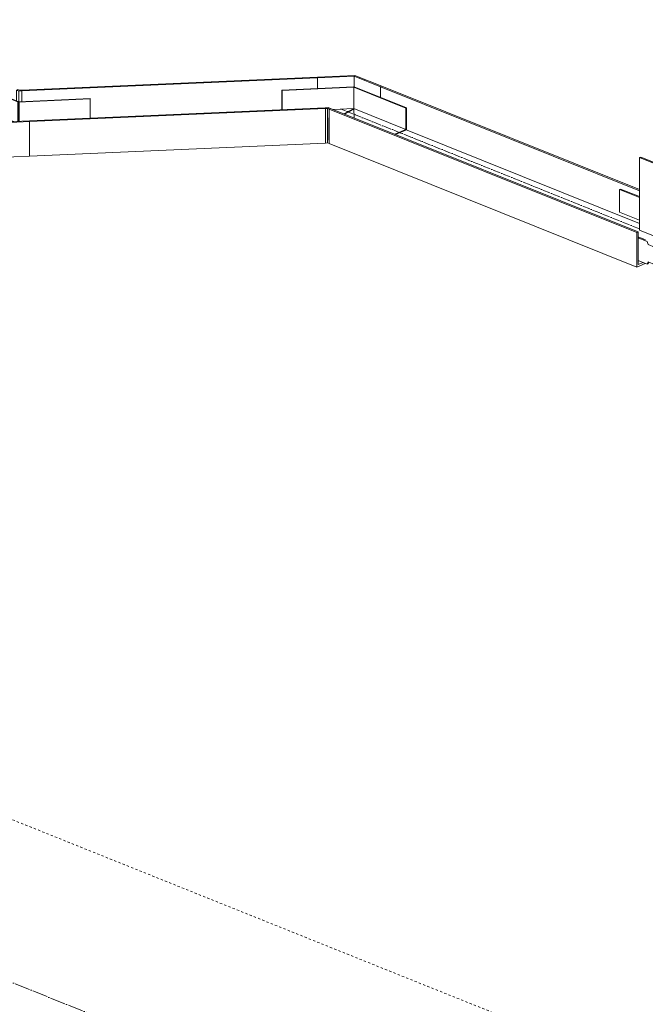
# Model space of a CAD drawing. Header units: millimetres. Extents: x 5617 to 137814, y 7718 to 189336.
# Tile 92 of 97: x 118216 to 119039, y 143647 to 144943. Entities that reach past the tile are written whole.
import ezdxf

# ---------------------------------------------------------------- set-up
doc = ezdxf.new("R2010")
doc.units = ezdxf.units.MM
for name, pattern in [('Линия сетки', [25, 20, -2.5, 0, -2.5]), ('Осевая', [14, 10, -2, 0, -2]), ('Скрыто', [6, 3, -3])]:
    doc.linetypes.add(name, pattern=pattern)
doc.layers.add('Границы 3D вида', color=7, linetype='Скрыто', lineweight=20, true_color=0x0080c0)
for name, color, linetype, lineweight in [('Кабельные лотки', 7, 'Continuous', 18), ('Осевая линия', 7, 'Осевая', 18), ('Соединительные детали кабельных лотков', 7, 'Continuous', 18), ('Уровни', 7, 'Continuous', 9)]:
    doc.layers.add(name, color=color, linetype=linetype, lineweight=lineweight)

# ---------------------------------------------------------------- blocks, each defined once
blk = doc.blocks.new('OSTEC_U - ЛН_ ЛП - ПШСМ - OSTEC_U - ЛН_ ЛП - ПШСМ-V144-МКСС_К_L13')
at = {"layer": 'Соединительные детали кабельных лотков'}
for p, q in [((94272.2, 144719.7), (94273.6, 144720.3)), ((94298.6, 144709.2), (94272.2, 144719.7)), ((94272.2, 144719.7), (94272.2, 144689.8)), ((94273.6, 144720.3), (94298.6, 144710.3)), ((94272.2, 144689.8), (94298.6, 144679.2)), ((94350.2, 144658.4), (94373.2, 144649.2)), ((94373.2, 144649.2), (94374.5, 144652.3)), ((94373.2, 144649.2), (94374.6, 144649.8)), ((94374.5, 144652.3), (94379.1, 144650.5)), ((94375.5, 144651.9), (94374.6, 144649.8)), ((94387.8, 144648.9), (94389.2, 144649.5))]:
    blk.add_line(p, q, dxfattribs=at)
for points in [[(94392, 144663.5, 0), (94392.9, 144660.4, 0), (94393.2, 144657.3, 0), (94392.9, 144654.5, 0), (94392, 144652.1, 0), (94390.6, 144650.4, 0), (94389.2, 144649.5, 0)], [(94387.8, 144648.9, 0), (94389.2, 144649.8, 0), (94390.6, 144651.5, 0), (94391.5, 144653.9, 0), (94391.8, 144656.7, 0)]]:
    blk.add_polyline3d(points, dxfattribs=at)
blk = doc.blocks.new('OSTEC_U - ЛН_ ЛП - ПШСМ - OSTEC_U - ЛН_ ЛП - ПШСМ-V145-МКСС_К_L13')
at = {"layer": 'Соединительные детали кабельных лотков'}
for p, q in [((94296.8, 144657.3), (94306.5, 144653.4)), ((94308.7, 144651.3), (94296.8, 144656.1)), ((94310.1, 144647.1), (94308.7, 144651.3)), ((94318.4, 144643.8), (94310.1, 144647.1)), ((94296.8, 144626.1), (94308.7, 144621.3)), ((94308.7, 144621.3), (94310.1, 144624.4)), ((94308.7, 144621.3), (94310.1, 144621.9)), ((94310.1, 144624.4), (94318.4, 144621.1)), ((94311, 144624), (94310.1, 144621.9)), ((94323.3, 144621), (94324.7, 144621.6))]:
    blk.add_line(p, q, dxfattribs=at)
for points in [[(94318.4, 144621.1, 0), (94320.7, 144620.5, 0), (94322.9, 144620.8, 0), (94324.7, 144621.8, 0), (94326.2, 144623.6, 0), (94327.1, 144626, 0), (94327.4, 144628.8, 0), (94327.1, 144631.9, 0), (94326.2, 144635, 0), (94324.7, 144637.9, 0), (94322.9, 144640.5, 0), (94320.7, 144642.5, 0), (94318.4, 144643.8, 0)], [(94324.9, 144640.3, 0), (94326.1, 144638.5, 0), (94327.5, 144635.6, 0), (94328.4, 144632.5, 0), (94328.8, 144629.4, 0), (94328.4, 144626.6, 0), (94327.5, 144624.2, 0), (94326.1, 144622.4, 0), (94324.7, 144621.6, 0)]]:
    blk.add_polyline3d(points, dxfattribs=at)
blk = doc.blocks.new('OSTEC_CLH - ЛН_ ЛП - СЛУМИ - Угол горизонтальный - ZS - Цинкование по методу Сендзимира-1577389-МКСС_К_L13')
at = {"layer": 'Осевая линия'}
for p, q in [((93445.9, 144813.4), (93458.5, 144808.4)), ((93446.7, 144813.1), (93445.9, 144813.4))]:
    blk.add_line(p, q, dxfattribs=at)
at = {"layer": 'Соединительные детали кабельных лотков'}
for p, q in [((93478.9, 144850.4), (93480.6, 144851.1)), ((93478.9, 144835.8), (93478.9, 144850.4)), ((93481.8, 144849.2), (93478.9, 144850.4)), ((93480.6, 144851.1), (93480.6, 144849.7)), ((93480.6, 144851.1), (93482.7, 144850.3)), ((93481.8, 144849.2), (93485.8, 144849.4)), ((93481.8, 144834.8), (93481.8, 144849.2)), ((93485.5, 144850.4), (93482.7, 144850.3)), ((93485.8, 144849.4), (93485.5, 144850.4)), ((93485.8, 144849.4), (93485.8, 144835)), ((93411.3, 144821.1), (93413, 144821.9)), ((93411.3, 144775.7), (93411.3, 144821.1)), ((93446.9, 144806.8), (93411.3, 144821.1)), ((93447.8, 144807.9), (93413, 144821.9)), ((93446.9, 144806.8), (93496.1, 144809)), ((93446.9, 144761.3), (93446.9, 144806.8)), ((93495.9, 144810), (93447.8, 144807.9)), ((93496.1, 144809), (93495.9, 144810)), ((93496.1, 144809), (93496.1, 144763.5)), ((93446.9, 144761.3), (93411.3, 144775.7)), ((93496.1, 144763.5), (93446.9, 144761.3))]:
    blk.add_line(p, q, dxfattribs=at)
blk = doc.blocks.new('OSTEC_U - ЛН_ ЛП - СЛУМИ - OSTEC_U - ЛН_ ЛП - СЛУМИ-1577398-МКСС_К_L13')
at = {"layer": 'Соединительные детали кабельных лотков'}
for p, q in [((93413.6, 144862.5), (93413, 144862.2)), ((93413, 144862.2), (93481.5, 144834.8)), ((93413, 144834), (93413, 144862.2)), ((93481.8, 144835.2), (93413.6, 144862.5)), ((93398.5, 144827.7), (93413, 144834)), ((93413, 144834), (93475, 144809.1)), ((93480.6, 144834.8), (93481.5, 144834.8)), ((93480.6, 144834.8), (93480.6, 144809.3)), ((93481.5, 144834.8), (93575.9, 144839)), ((93481.5, 144834.8), (93481.5, 144809.4)), ((93481.5, 144834.8), (93482.2, 144834.6)), ((93481.5, 144809.4), (93481.5, 144834.8)), ((93575.8, 144839.3), (93481.8, 144835.2)), ((93482.2, 144809.4), (93482.2, 144834.6)), ((93482.4, 144809.4), (93482.4, 144834.8)), ((93575.9, 144839), (93575.8, 144839.3)), ((93575.9, 144839), (93575.9, 144813.6))]:
    blk.add_line(p, q, dxfattribs=at)
for points in [[(93481.4, 144835.1, 0), (93481.2, 144835.1, 0), (93481, 144835.1, 0), (93480.8, 144835, 0), (93480.7, 144835, 0), (93480.6, 144834.9, 0)], [(93482.3, 144834.6, 0), (93482.4, 144834.7, 0), (93482.4, 144834.8, 0), (93482.3, 144834.9, 0), (93482.2, 144835, 0), (93482.1, 144835, 0)]]:
    blk.add_polyline3d(points, dxfattribs=at)
blk = doc.blocks.new('OSTEC_CLH - ЛН_ ЛП - СЛУМИ - Угол горизонтальный - ZS - Цинкование по методу Сендзимира-V147-МКСС_К_L13')
at = {"layer": 'Осевая линия'}
for p, q in [((93895.5, 144825), (93906.1, 144825.4)), ((93925, 144817.9), (93906.1, 144825.4)), ((93924.3, 144818.2), (93925, 144817.9))]:
    blk.add_line(p, q, dxfattribs=at)
at = {"layer": 'Соединительные детали кабельных лотков'}
for p, q in [((93924, 144869.9), (93874.8, 144867.7)), ((93875.1, 144866.7), (93923.1, 144868.8)), ((93923.1, 144868.8), (93957.9, 144854.8)), ((93923.1, 144868.8), (93923.1, 144854.4)), ((93924, 144869.9), (93959.7, 144855.6)), ((93874.8, 144867.7), (93875.1, 144866.7)), ((93875.1, 144852.3), (93875.1, 144866.7)), ((93959.7, 144855.6), (93957.9, 144854.8)), ((93957.9, 144854.8), (93957.9, 144840.3)), ((93889.2, 144827.5), (93885.1, 144827.3)), ((93885.1, 144827.3), (93885.4, 144826.3)), ((93885.4, 144826.3), (93888.3, 144826.4)), ((93885.4, 144780.8), (93885.4, 144826.3)), ((93890.3, 144825.6), (93888.3, 144826.4)), ((93888.3, 144826.4), (93888.3, 144781)), ((93889.2, 144826), (93889.2, 144827.5)), ((93889.2, 144827.5), (93892.1, 144826.3)), ((93892.1, 144826.3), (93890.3, 144825.6)), ((93890.3, 144825.6), (93890.3, 144780.1)), ((93888.3, 144781), (93885.4, 144780.8)), ((93888.3, 144781), (93890.3, 144780.1))]:
    blk.add_line(p, q, dxfattribs=at)
blk = doc.blocks.new('OSTEC_U - ЛН_ ЛП - СЛУМИ - OSTEC_U - ЛН_ ЛП - СЛУМИ-1577394-МКСС_К_L13')
at = {"layer": 'Соединительные детали кабельных лотков'}
for p, q in [((93922.7, 144854.8), (93828.2, 144850.6)), ((93828.2, 144850.6), (93828.3, 144850.2)), ((93828.2, 144824.8), (93828.2, 144850.6)), ((93828.3, 144850.2), (93922.8, 144854.4)), ((93828.3, 144824.8), (93828.3, 144850.2)), ((93922.3, 144854.7), (93922.8, 144854.4)), ((93922.8, 144854.4), (93923.7, 144854.5)), ((93922.8, 144826.1), (93922.8, 144854.4)), ((93922.8, 144854.4), (93991.2, 144826.9)), ((93922.8, 144854.4), (93922.8, 144826.1)), ((93991.9, 144827.2), (93923.4, 144854.7)), ((93895.6, 144824.9), (93922.8, 144826.1)), ((93909.6, 144819.3), (93922.8, 144826.1)), ((93922.8, 144825.3), (93910.5, 144818.9)), ((93922.8, 144826.1), (93991.2, 144798.6)), ((93922.8, 144826.1), (93923.4, 144813.8)), ((93991.2, 144826.9), (93991.9, 144827.2)), ((93991.2, 144826.9), (93991.2, 144798.6)), ((93991.9, 144827.2), (93991.9, 144798.1)), ((93991.2, 144798.6), (93976.7, 144792.3)), ((93991.9, 144798.1), (93977.7, 144792))]:
    blk.add_line(p, q, dxfattribs=at)
for points in [[(93923.3, 144854.7, 0), (93923.1, 144854.7, 0), (93922.9, 144854.8, 0), (93922.7, 144854.8, 0), (93922.5, 144854.7, 0)], [(93923.6, 144854.6, 0), (93923.5, 144854.6, 0), (93923.3, 144854.7, 0), (93923.1, 144854.7, 0), (93922.9, 144854.8, 0), (93922.7, 144854.8, 0)]]:
    blk.add_polyline3d(points, dxfattribs=at)
blk = doc.blocks.new('OSTEC_U - ЛН_ ЛП - СЛУМИ - OSTEC_U - ЛН_ ЛП - СЛУМИ-V148-МКСС_К_L13')
at = {"layer": 'Соединительные детали кабельных лотков'}
blk.add_line((93888.6, 144813.8), (93888.6, 144784.8), dxfattribs=at)

msp = doc.modelspace()

# ---------------------------------------------------------------- linework, layer by layer
at = {"layer": 'Границы 3D вида'}
msp.add_line((135001.9, 137145.3), (110652.8, 146923.1), dxfattribs=at)
at = {"layer": 'Кабельные лотки'}
for p, q in [((118218.3, 144850.4), (118607.5, 144867.7)), ((118218.5, 144849.4), (118607.8, 144866.7)), ((118607.5, 144867.7), (118607.8, 144866.7)), ((118607.8, 144866.7), (118607.8, 144852.3)), ((118690.6, 144854.8), (118692.4, 144855.6)), ((119031.3, 144719.5), (118692.4, 144855.6)), ((118218.5, 144849.4), (118218.3, 144850.4)), ((118218.5, 144835), (118218.5, 144849.4)), ((118690.6, 144840.3), (118690.6, 144854.8)), ((119031.3, 144718), (118690.6, 144854.8)), ((118228.6, 144810), (118617.9, 144827.3)), ((118228.9, 144809), (118618.1, 144826.3)), ((118617.9, 144827.3), (118618.1, 144826.3)), ((118618.1, 144826.3), (118618.1, 144780.8)), ((118623, 144825.6), (118624.8, 144826.3)), ((118623, 144780.1), (118623, 144825.6)), ((119027.7, 144663.1), (118623, 144825.6)), ((119029.5, 144663.8), (118624.8, 144826.3)), ((118228.9, 144809), (118228.6, 144810)), ((118228.9, 144763.5), (118228.9, 144809)), ((119031.3, 144674.9), (118723.6, 144798.5)), ((118228.9, 144763.5), (118618.1, 144780.8)), ((119027.7, 144617.6), (118623, 144780.1)), ((119033.1, 144762.4), (119031.3, 144761.6)), ((119031.3, 144761.6), (119067.3, 144747.1)), ((119031.3, 144761.6), (119031.3, 144666.2)), ((119067.3, 144748.6), (119033.1, 144762.4)), ((119029.5, 144663.8), (119027.7, 144663.1)), ((119027.7, 144663.1), (119027.7, 144617.6)), ((119029.5, 144620.7), (119029.5, 144663.8)), ((119067.3, 144651.7), (119031.3, 144666.2)), ((119027.7, 144617.6), (119038.7, 144622.4)), ((119036, 144623.5), (119029.5, 144620.7))]:
    msp.add_line(p, q, dxfattribs=at)
at = {"layer": 'Осевая линия'}
msp.add_line((119031.3, 144667.8), (118657.7, 144817.9), dxfattribs=at)
at = {"layer": 'Уровни', "linetype": 'Линия сетки', "lineweight": 18}
msp.add_line((137630.8, 135874.9), (113465.1, 145579.2), dxfattribs=at)

# ---------------------------------------------------------------- block references
at = {"layer": 'Соединительные детали кабельных лотков'}
for name in ['OSTEC_CLH - ЛН_ ЛП - СЛУМИ - Угол горизонтальный - ZS - Цинкование по методу Сендзимира-V147-МКСС_К_L13', 'OSTEC_U - ЛН_ ЛП - СЛУМИ - OSTEC_U - ЛН_ ЛП - СЛУМИ-1577398-МКСС_К_L13', 'OSTEC_CLH - ЛН_ ЛП - СЛУМИ - Угол горизонтальный - ZS - Цинкование по методу Сендзимира-1577389-МКСС_К_L13', 'OSTEC_U - ЛН_ ЛП - СЛУМИ - OSTEC_U - ЛН_ ЛП - СЛУМИ-1577394-МКСС_К_L13', 'OSTEC_U - ЛН_ ЛП - СЛУМИ - OSTEC_U - ЛН_ ЛП - СЛУМИ-V148-МКСС_К_L13', 'OSTEC_U - ЛН_ ЛП - ПШСМ - OSTEC_U - ЛН_ ЛП - ПШСМ-V144-МКСС_К_L13', 'OSTEC_U - ЛН_ ЛП - ПШСМ - OSTEC_U - ЛН_ ЛП - ПШСМ-V145-МКСС_К_L13']:
    msp.add_blockref(name, (24732.7, 0), dxfattribs=at)

doc.saveas('drawing.dxf')
